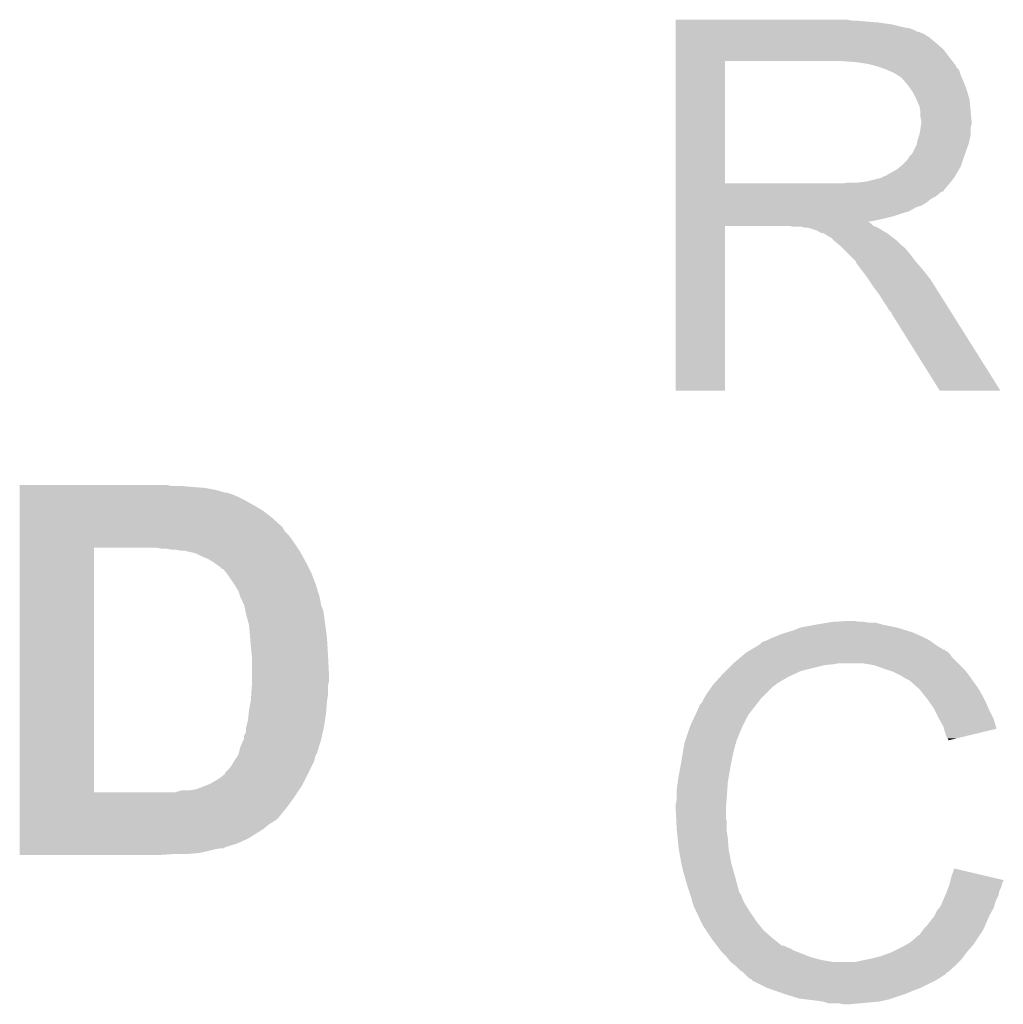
# Model space of a CAD drawing. Extents: x -1.3 to 24.2, y -3.9 to 39.2.
# Tile 29 of 37: x 3.5 to 6.1, y 33.3 to 35.9. Entities that reach past the tile are written whole.
import ezdxf

# ---------------------------------------------------------------- set-up
doc = ezdxf.new("R2010")
doc.units = 0
doc.layers.add('RTC_25_CLICK_V101_GTO', color=9, linetype='CONTINUOUS')

msp = doc.modelspace()

# ---------------------------------------------------------------- linework, layer by layer
at = {"layer": 'RTC_25_CLICK_V101_GTO'}
for points in [[(5.23242, 35.87496), (5.232422, 35.8775), (5.697222, 35.87496), (5.684522, 35.8775)], [(5.23242, 35.87242), (5.23242, 35.87496), (5.73786, 35.87242), (5.70992, 35.87496)], [(5.23242, 35.86988), (5.23242, 35.87242), (5.76834, 35.86988), (5.73786, 35.87242)], [(5.23242, 35.8648), (5.23242, 35.86988), (5.8039, 35.8648), (5.76834, 35.86988)], [(5.23242, 35.85718), (5.23242, 35.8648), (5.83438, 35.85718), (5.8039, 35.8648)], [(5.23242, 35.854638), (5.23242, 35.85718), (5.849622, 35.854638), (5.83438, 35.85718)], [(5.23242, 35.84956), (5.23242, 35.854638), (5.862324, 35.84956), (5.849622, 35.854638)], [(5.23242, 35.849538), (5.23242, 35.84956), (5.86486, 35.849538), (5.862324, 35.84956)], [(5.23242, 35.847016), (5.23242, 35.849538), (5.864878, 35.847016), (5.86486, 35.849538)], [(5.23242, 35.844478), (5.23242, 35.847016), (5.875022, 35.844478), (5.864878, 35.847016)], [(5.23242, 35.839398), (5.23242, 35.844478), (5.887722, 35.839398), (5.875022, 35.844478)], [(5.23242, 35.82924), (5.23242, 35.839398), (5.90296, 35.82924), (5.887722, 35.839398)], [(5.23242, 35.81654), (5.23242, 35.82924), (5.9182, 35.81654), (5.90296, 35.82924)], [(5.232418, 35.77844), (5.23242, 35.798758), (5.95376, 35.77844), (5.938522, 35.798758)], [(5.23242, 35.798758), (5.23242, 35.81654), (5.938522, 35.798758), (5.9182, 35.81654)], [(5.232418, 35.76828), (5.232418, 35.77844), (5.961662, 35.76828), (5.95376, 35.77844)], [(5.232412, 35.445722), (5.232418, 35.76828), (5.36194, 35.445722), (5.361962, 35.76828)], [(5.70738, 35.76574), (5.66928, 35.76828), (5.963638, 35.76574), (5.961662, 35.76828)], [(5.740402, 35.76066), (5.70738, 35.76574), (5.967588, 35.76066), (5.963638, 35.76574)], [(5.759042, 35.755576), (5.740402, 35.76066), (5.97154, 35.755576), (5.967588, 35.76066)], [(5.76834, 35.75304), (5.759042, 35.755576), (5.971546, 35.75304), (5.97154, 35.755576)], [(5.768356, 35.753034), (5.76834, 35.75304), (5.971546, 35.753034), (5.971546, 35.75304)], [(5.78866, 35.74542), (5.768356, 35.753034), (5.979158, 35.74542), (5.971546, 35.753034)], [(5.78867, 35.745416), (5.78866, 35.74542), (5.97916, 35.745416), (5.979158, 35.74542)], [(5.80644, 35.7378), (5.78867, 35.745416), (5.9817, 35.7378), (5.97916, 35.745416)], [(5.81914, 35.730182), (5.80644, 35.7378), (5.98424, 35.730182), (5.9817, 35.7378)], [(5.826762, 35.725098), (5.81914, 35.730182), (5.98642, 35.725098), (5.98424, 35.730182)], [(5.8293, 35.72256), (5.826762, 35.725098), (5.987508, 35.72256), (5.98642, 35.725098)], [(5.83801, 35.7124), (5.8293, 35.72256), (5.99186, 35.7124), (5.987508, 35.72256)], [(5.84454, 35.704782), (5.83801, 35.7124), (5.994718, 35.704782), (5.99186, 35.7124)], [(5.85361, 35.692082), (5.84454, 35.704782), (5.99948, 35.692082), (5.994718, 35.704782)], [(5.85724, 35.686998), (5.85361, 35.692082), (6.001006, 35.686998), (5.99948, 35.692082)], [(5.8674, 35.66668), (5.85724, 35.686998), (6.0071, 35.66668), (6.001006, 35.686998)], [(5.867402, 35.666678), (5.8674, 35.66668), (6.0071, 35.666678), (6.0071, 35.66668)], [(5.87502, 35.648898), (5.867402, 35.666678), (6.008718, 35.648898), (6.0071, 35.666678)], [(5.87756, 35.633658), (5.87502, 35.648898), (6.010104, 35.633658), (6.008718, 35.648898)], [(5.87756, 35.620958), (5.87756, 35.633658), (6.011258, 35.620958), (6.010104, 35.633658)], [(5.8801, 35.610802), (5.87756, 35.620958), (6.01218, 35.610802), (6.011258, 35.620958)], [(5.875018, 35.575238), (5.87756, 35.59048), (6.00964, 35.575238), (6.00964, 35.59048)], [(5.87756, 35.59048), (5.877922, 35.593016), (6.00964, 35.59048), (6.00964, 35.593016)], [(5.877922, 35.593016), (5.87901, 35.600638), (6.00964, 35.593016), (6.012178, 35.600638)], [(5.87901, 35.600638), (5.8801, 35.60826), (6.012178, 35.600638), (6.012178, 35.60826)], [(5.8801, 35.610798), (5.8801, 35.610802), (6.012178, 35.610798), (6.01218, 35.610802)], [(5.8801, 35.60826), (5.8801, 35.610798), (6.012178, 35.60826), (6.012178, 35.610798)], [(5.86994, 35.559998), (5.87417, 35.572698), (6.006816, 35.559998), (6.00964, 35.572698)], [(5.87417, 35.572698), (5.875018, 35.575238), (6.00964, 35.572698), (6.00964, 35.575238)], [(5.854686, 35.5219), (5.867398, 35.547298), (5.9944, 35.5219), (6.003632, 35.547298)], [(5.867398, 35.547298), (5.867906, 35.54984), (6.003632, 35.547298), (6.004558, 35.54984)], [(5.867906, 35.54984), (5.86994, 35.559998), (6.004558, 35.54984), (6.006816, 35.559998)], [(5.841998, 35.506658), (5.852156, 35.521892), (5.989318, 35.506658), (5.994396, 35.521892)], [(5.852156, 35.521892), (5.854686, 35.5219), (5.994396, 35.521892), (5.9944, 35.5219)], [(5.816598, 35.483798), (5.826122, 35.491418), (5.979794, 35.483798), (5.98424, 35.491418)], [(5.826122, 35.491418), (5.829298, 35.493958), (5.98424, 35.491418), (5.985086, 35.493958)], [(5.829298, 35.493958), (5.841998, 35.506658), (5.985086, 35.493958), (5.989318, 35.506658)], [(5.735318, 35.45078), (5.775954, 35.460938), (5.958332, 35.45078), (5.966458, 35.460938)], [(5.775954, 35.460938), (5.775956, 35.46094), (5.966458, 35.460938), (5.96646, 35.46094)], [(5.775956, 35.46094), (5.778498, 35.463476), (5.96646, 35.46094), (5.967938, 35.463476)], [(5.778498, 35.463476), (5.78612, 35.46602), (5.967938, 35.463476), (5.969422, 35.46602)], [(5.78612, 35.46602), (5.793738, 35.471098), (5.969422, 35.46602), (5.972384, 35.471098)], [(5.793738, 35.471098), (5.8039, 35.47618), (5.972384, 35.471098), (5.97535, 35.47618)], [(5.8039, 35.47618), (5.816598, 35.483798), (5.97535, 35.47618), (5.979794, 35.483798)], [(5.23241, 35.433002), (5.232412, 35.4457), (5.943602, 35.433002), (5.954182, 35.4457)], [(5.232412, 35.4457), (5.232412, 35.445722), (5.669278, 35.4457), (5.36194, 35.445722)], [(5.669278, 35.4457), (5.6896, 35.44824), (5.954182, 35.4457), (5.9563, 35.44824)], [(5.712458, 35.44824), (5.735318, 35.45078), (5.9563, 35.44824), (5.958332, 35.45078)], [(5.23241, 35.430456), (5.23241, 35.433002), (5.941058, 35.430456), (5.943602, 35.433002)], [(5.23241, 35.42538), (5.23241, 35.430456), (5.938512, 35.42538), (5.941058, 35.430456)], [(5.23241, 35.422836), (5.23241, 35.42538), (5.930898, 35.422836), (5.938512, 35.42538)], [(5.23241, 35.41776), (5.23241, 35.422836), (5.925818, 35.41776), (5.930898, 35.422836)], [(5.23241, 35.41014), (5.23241, 35.41776), (5.915658, 35.41014), (5.925818, 35.41776)], [(5.23241, 35.40506), (5.23241, 35.41014), (5.9055, 35.40506), (5.915658, 35.41014)], [(5.23241, 35.394898), (5.23241, 35.40506), (5.892798, 35.394898), (5.9055, 35.40506)], [(5.23241, 35.38728), (5.23241, 35.394898), (5.8801, 35.38728), (5.892798, 35.394898)], [(5.23241, 35.3822), (5.23241, 35.38728), (5.864858, 35.3822), (5.8801, 35.38728)], [(5.23241, 35.372038), (5.23241, 35.3822), (5.847078, 35.372038), (5.864858, 35.3822)], [(5.23241, 35.36696), (5.23241, 35.372038), (5.8293, 35.36696), (5.847078, 35.372038)], [(5.23241, 35.359342), (5.23241, 35.36696), (5.80644, 35.359342), (5.8293, 35.36696)], [(5.23241, 35.35426), (5.23241, 35.359342), (5.78612, 35.35426), (5.80644, 35.359342)], [(5.2324, 34.899622), (5.232408, 35.333918), (5.361918, 34.899622), (5.36194, 35.333918)], [(5.232408, 35.3441), (5.23241, 35.34918), (5.738082, 35.3441), (5.76326, 35.34918)], [(5.232408, 35.344098), (5.232408, 35.3441), (5.740404, 35.344098), (5.738082, 35.3441)], [(5.232408, 35.341558), (5.232408, 35.344098), (5.74548, 35.341558), (5.740404, 35.344098)], [(5.232408, 35.33394), (5.232408, 35.341558), (5.753104, 35.33394), (5.74548, 35.341558)], [(5.232408, 35.333918), (5.232408, 35.33394), (5.36194, 35.333918), (5.529578, 35.33394)], [(5.23241, 35.34918), (5.23241, 35.35426), (5.76326, 35.34918), (5.78612, 35.35426)], [(5.544818, 35.3314), (5.529578, 35.33394), (5.759454, 35.3314), (5.753104, 35.33394)], [(5.572758, 35.328862), (5.565136, 35.3314), (5.765798, 35.328862), (5.759454, 35.3314)], [(5.582916, 35.32886), (5.572758, 35.328862), (5.765802, 35.32886), (5.765798, 35.328862)], [(5.60578, 35.32124), (5.582916, 35.32886), (5.778502, 35.32124), (5.765802, 35.32886)], [(5.613396, 35.316162), (5.60578, 35.32124), (5.786964, 35.316162), (5.778502, 35.32124)], [(5.623558, 35.313622), (5.613396, 35.316162), (5.791198, 35.313622), (5.786964, 35.316162)], [(5.623562, 35.31362), (5.623558, 35.313622), (5.7912, 35.31362), (5.791198, 35.313622)], [(5.631178, 35.308542), (5.623562, 35.31362), (5.797548, 35.308542), (5.7912, 35.31362)], [(5.636256, 35.306002), (5.631178, 35.308542), (5.800724, 35.306002), (5.797548, 35.308542)], [(5.638794, 35.303466), (5.636256, 35.306002), (5.803894, 35.303466), (5.800724, 35.306002)], [(5.641334, 35.30346), (5.638794, 35.303466), (5.8039, 35.30346), (5.803894, 35.303466)], [(5.648962, 35.295838), (5.641334, 35.30346), (5.81406, 35.295838), (5.8039, 35.30346)], [(5.6515, 35.2933), (5.648962, 35.295838), (5.8166, 35.2933), (5.81406, 35.295838)], [(5.661028, 35.285678), (5.6515, 35.2933), (5.824222, 35.285678), (5.8166, 35.2933)], [(5.664198, 35.283142), (5.661028, 35.285678), (5.827392, 35.283142), (5.824222, 35.285678)], [(5.671822, 35.275518), (5.664198, 35.283142), (5.836922, 35.275518), (5.827392, 35.283142)], [(5.68706, 35.26028), (5.671822, 35.275518), (5.84962, 35.26028), (5.836922, 35.275518)], [(5.707374, 35.239966), (5.68706, 35.26028), (5.864856, 35.239966), (5.84962, 35.26028)], [(5.707376, 35.23996), (5.707374, 35.239966), (5.86486, 35.23996), (5.864856, 35.239966)], [(5.70738, 35.237424), (5.707376, 35.23996), (5.86708, 35.237424), (5.86486, 35.23996)], [(5.720718, 35.21964), (5.70738, 35.237424), (5.88264, 35.21964), (5.86708, 35.237424)], [(5.73786, 35.19678), (5.720718, 35.21964), (5.900928, 35.19678), (5.88264, 35.21964)], [(5.739556, 35.194238), (5.73786, 35.19678), (5.90296, 35.194238), (5.900928, 35.19678)], [(5.7531, 35.17392), (5.739556, 35.194238), (5.915892, 35.17392), (5.90296, 35.194238)], [(5.758816, 35.1663), (5.7531, 35.17392), (5.92074, 35.1663), (5.915892, 35.17392)], [(5.76834, 35.153598), (5.758816, 35.1663), (5.928724, 35.153598), (5.92074, 35.1663)], [(5.78104, 35.13328), (5.76834, 35.153598), (5.941492, 35.13328), (5.928724, 35.153598)], [(5.791198, 35.118042), (5.78104, 35.13328), (5.951068, 35.118042), (5.941492, 35.13328)], [(5.793738, 35.112964), (5.791198, 35.118042), (5.954258, 35.112964), (5.951068, 35.118042)], [(5.801354, 35.105346), (5.793738, 35.112964), (5.959046, 35.105346), (5.954258, 35.112964)], [(5.80136, 35.102804), (5.801354, 35.105346), (5.960644, 35.102804), (5.959046, 35.105346)], [(5.928358, 34.89961), (5.80136, 35.102804), (6.088334, 34.89961), (5.960644, 35.102804)], [(5.361918, 34.8996), (5.2324, 34.899622), (5.361918, 34.8996), (5.361918, 34.899622)], [(6.08834, 34.8996), (6.088334, 34.89961), (6.08834, 34.8996), (5.928358, 34.89961)], [(3.50268, 34.64814), (3.502682, 34.65068), (3.901442, 34.64814), (3.891282, 34.65068)], [(3.50268, 34.6456), (3.50268, 34.64814), (3.95732, 34.6456), (3.92938, 34.64814)], [(3.50268, 34.64306), (3.50268, 34.6456), (3.990342, 34.64306), (3.95732, 34.6456)], [(3.50268, 34.63798), (3.50268, 34.64306), (4.01828, 34.63798), (3.990342, 34.64306)], [(3.50268, 34.63036), (3.50268, 34.63798), (4.046222, 34.63036), (4.01828, 34.63798)], [(3.50268, 34.630354), (3.50268, 34.63036), (4.051306, 34.630354), (4.046222, 34.63036)], [(3.50268, 34.62782), (3.50268, 34.630354), (4.053846, 34.62782), (4.051306, 34.630354)], [(3.50268, 34.627818), (3.50268, 34.62782), (4.058924, 34.627818), (4.053846, 34.62782)], [(3.50268, 34.6202), (3.50268, 34.627818), (4.0767, 34.6202), (4.058924, 34.627818)], [(3.50268, 34.61004), (3.50268, 34.6202), (4.09702, 34.61004), (4.0767, 34.6202)], [(3.50268, 34.59734), (3.50268, 34.61004), (4.11988, 34.59734), (4.09702, 34.61004)], [(3.50268, 34.5821), (3.50268, 34.59734), (4.14528, 34.5821), (4.11988, 34.59734)], [(3.50268, 34.56432), (3.50268, 34.5821), (4.16814, 34.56432), (4.14528, 34.5821)], [(3.502678, 34.54146), (3.50268, 34.56432), (4.19354, 34.54146), (4.16814, 34.56432)], [(3.502678, 34.538916), (3.502678, 34.54146), (4.196082, 34.538916), (4.19354, 34.54146)], [(3.502678, 34.52876), (3.502678, 34.538916), (4.201162, 34.52876), (4.196082, 34.538916)], [(3.502678, 34.51606), (3.502678, 34.52876), (4.21386, 34.51606), (4.201162, 34.52876)], [(3.502678, 34.49828), (3.502678, 34.51606), (4.22656, 34.49828), (4.21386, 34.51606)], [(3.502662, 33.840442), (3.502678, 34.48556), (3.69824, 33.840442), (3.698242, 34.48556)], [(3.502678, 34.48558), (3.502678, 34.49828), (4.235028, 34.48558), (4.22656, 34.49828)], [(3.502678, 34.48556), (3.502678, 34.48558), (3.698242, 34.48556), (3.82778, 34.48558)], [(3.876042, 34.48304), (3.863342, 34.48558), (4.23672, 34.48304), (4.235028, 34.48558)], [(3.901442, 34.4805), (3.888742, 34.48304), (4.238414, 34.4805), (4.23672, 34.48304)], [(3.926842, 34.47796), (3.911602, 34.4805), (4.240108, 34.47796), (4.238414, 34.4805)], [(3.939544, 34.477958), (3.926842, 34.47796), (4.240108, 34.477958), (4.240108, 34.47796)], [(3.94462, 34.475422), (3.939544, 34.477958), (4.241798, 34.475422), (4.240108, 34.477958)], [(3.944624, 34.47542), (3.94462, 34.475422), (4.2418, 34.47542), (4.241798, 34.475422)], [(3.967482, 34.47034), (3.947162, 34.47542), (4.244572, 34.47034), (4.2418, 34.47542)], [(3.98272, 34.46272), (3.967482, 34.47034), (4.248728, 34.46272), (4.244572, 34.47034)], [(4.0005, 34.4551), (3.98272, 34.46272), (4.252884, 34.4551), (4.248728, 34.46272)], [(4.0132, 34.44748), (4.0005, 34.4551), (4.25704, 34.44748), (4.252884, 34.4551)], [(4.02336, 34.43986), (4.0132, 34.44748), (4.26085, 34.43986), (4.25704, 34.44748)], [(4.030982, 34.434778), (4.02336, 34.43986), (4.263392, 34.434778), (4.26085, 34.43986)], [(4.036066, 34.4297), (4.030982, 34.434778), (4.26593, 34.4297), (4.263392, 34.434778)], [(4.038606, 34.429692), (4.036066, 34.4297), (4.265934, 34.429692), (4.26593, 34.4297)], [(4.049184, 34.417), (4.038606, 34.429692), (4.27228, 34.417), (4.265934, 34.429692)], [(4.0513, 34.41446), (4.049184, 34.417), (4.273258, 34.41446), (4.27228, 34.417)], [(4.07162, 34.383982), (4.0513, 34.41446), (4.284978, 34.383982), (4.273258, 34.41446)], [(4.071624, 34.383976), (4.07162, 34.383982), (4.28498, 34.383976), (4.284978, 34.383982)], [(4.07315, 34.381434), (4.071624, 34.383976), (4.284986, 34.381434), (4.28498, 34.383976)], [(4.074674, 34.378894), (4.07315, 34.381434), (4.28752, 34.378894), (4.284986, 34.381434)], [(4.077718, 34.373818), (4.074674, 34.378894), (4.287522, 34.373818), (4.28752, 34.378894)], [(4.07924, 34.37128), (4.077718, 34.373818), (4.288368, 34.37128), (4.287522, 34.373818)], [(4.083474, 34.358578), (4.07924, 34.37128), (4.2926, 34.358578), (4.288368, 34.37128)], [(4.08432, 34.35604), (4.083474, 34.358578), (4.293108, 34.35604), (4.2926, 34.358578)], [(4.0894, 34.345878), (4.08432, 34.35604), (4.295142, 34.345878), (4.293108, 34.35604)], [(4.091944, 34.338258), (4.0894, 34.345878), (4.296666, 34.338258), (4.295142, 34.345878)], [(4.094482, 34.335716), (4.091944, 34.338258), (4.297176, 34.335716), (4.296666, 34.338258)], [(4.09499, 34.333178), (4.094482, 34.335716), (4.297682, 34.333178), (4.297176, 34.335716)], [(4.09753, 34.320478), (4.09499, 34.333178), (4.30276, 34.320478), (4.297682, 34.333178)], [(4.09956, 34.31032), (4.09753, 34.320478), (4.304454, 34.31032), (4.30276, 34.320478)], [(4.100946, 34.30524), (4.09956, 34.31032), (4.3053, 34.30524), (4.304454, 34.31032)], [(4.106488, 34.28492), (4.100946, 34.30524), (4.30784, 34.28492), (4.3053, 34.30524)], [(5.64642, 34.29), (5.692138, 34.29254), (5.715002, 34.29), (5.704842, 34.29254)], [(4.10718, 34.282378), (4.106488, 34.28492), (4.308204, 34.282378), (4.30784, 34.28492)], [(4.108566, 34.26714), (4.10718, 34.282378), (4.31038, 34.26714), (4.308204, 34.282378)], [(4.10972, 34.25444), (4.108566, 34.26714), (4.311968, 34.25444), (4.31038, 34.26714)], [(5.5245, 34.26206), (5.542282, 34.26714), (5.85724, 34.26206), (5.840986, 34.26714)], [(5.542282, 34.26714), (5.560062, 34.27476), (5.840986, 34.26714), (5.816602, 34.27476)], [(5.560062, 34.27476), (5.6007, 34.28238), (5.816602, 34.27476), (5.778498, 34.28238)], [(5.6007, 34.28238), (5.63118, 34.28746), (5.778498, 34.28238), (5.760724, 34.28746)], [(5.63118, 34.28746), (5.64642, 34.29), (5.742942, 34.28746), (5.727702, 34.29)], [(4.110356, 34.24682), (4.10972, 34.25444), (4.31292, 34.24682), (4.311968, 34.25444)], [(4.11226, 34.22396), (4.110356, 34.24682), (4.314266, 34.22396), (4.31292, 34.24682)], [(5.466082, 34.2392), (5.473694, 34.241738), (5.903974, 34.2392), (5.90042, 34.241738)], [(5.473694, 34.241738), (5.4737, 34.24174), (5.90042, 34.241738), (5.900418, 34.24174)], [(5.4737, 34.24174), (5.48386, 34.24682), (5.900418, 34.24174), (5.89026, 34.24682)], [(5.48386, 34.24682), (5.496558, 34.2519), (5.89026, 34.24682), (5.8801, 34.2519)], [(5.496558, 34.2519), (5.509258, 34.25698), (5.8801, 34.2519), (5.86867, 34.25698)], [(5.509258, 34.25698), (5.5245, 34.26206), (5.86867, 34.25698), (5.85724, 34.26206)], [(4.114518, 34.20364), (4.11226, 34.22396), (4.31546, 34.20364), (4.314266, 34.22396)], [(5.422046, 34.211258), (5.426276, 34.213798), (5.94868, 34.211258), (5.943604, 34.213798)], [(5.426276, 34.213798), (5.430502, 34.216334), (5.943604, 34.213798), (5.941066, 34.216334)], [(5.430502, 34.216334), (5.430512, 34.21634), (5.941066, 34.216334), (5.938524, 34.21634)], [(5.430512, 34.21634), (5.451668, 34.22904), (5.938524, 34.21634), (5.9182, 34.22904)], [(5.451668, 34.22904), (5.45592, 34.231592), (5.9182, 34.22904), (5.914628, 34.231592)], [(5.45592, 34.231592), (5.455934, 34.234126), (5.914628, 34.231592), (5.91108, 34.234126)], [(5.455934, 34.234126), (5.466082, 34.2392), (5.91108, 34.234126), (5.903974, 34.2392)], [(4.1148, 34.201098), (4.114518, 34.20364), (4.315588, 34.201098), (4.31546, 34.20364)], [(4.1148, 34.15284), (4.1148, 34.201098), (4.318, 34.15284), (4.315588, 34.201098)], [(5.3848, 34.18078), (5.402808, 34.196018), (5.97662, 34.18078), (5.961382, 34.196018)], [(5.402808, 34.196018), (5.411816, 34.20364), (5.961382, 34.196018), (5.9563, 34.20364)], [(5.411816, 34.20364), (5.417822, 34.208722), (5.9563, 34.20364), (5.951218, 34.208722)], [(5.417822, 34.208722), (5.422046, 34.211258), (5.951218, 34.208722), (5.94868, 34.211258)], [(5.36448, 34.16046), (5.37972, 34.1757), (5.562598, 34.16046), (5.62356, 34.1757)], [(5.37972, 34.1757), (5.38226, 34.17824), (5.62356, 34.1757), (5.648962, 34.17824)], [(5.38226, 34.17824), (5.3848, 34.18078), (5.648962, 34.17824), (5.661658, 34.18078)], [(5.755638, 34.1757), (5.725158, 34.18078), (5.9817, 34.1757), (5.97662, 34.18078)], [(5.78358, 34.16554), (5.755638, 34.1757), (5.99186, 34.16554), (5.9817, 34.1757)], [(5.791206, 34.162998), (5.78358, 34.16554), (5.994402, 34.162998), (5.99186, 34.16554)], [(5.806438, 34.15792), (5.791206, 34.162998), (5.998466, 34.15792), (5.994402, 34.162998)], [(4.1148, 34.132518), (4.1148, 34.15284), (4.318, 34.132518), (4.318, 34.15284)], [(5.333766, 34.127438), (5.349932, 34.14522), (5.499098, 34.127438), (5.529582, 34.14522)], [(5.349932, 34.14522), (5.35686, 34.15284), (5.529582, 34.14522), (5.54609, 34.15284)], [(5.35686, 34.15284), (5.36448, 34.16046), (5.54609, 34.15284), (5.562598, 34.16046)], [(5.82168, 34.1503), (5.806438, 34.15792), (6.00456, 34.1503), (5.998466, 34.15792)], [(5.82676, 34.14776), (5.82168, 34.1503), (6.006376, 34.14776), (6.00456, 34.1503)], [(5.839462, 34.14014), (5.82676, 34.14776), (6.011818, 34.14014), (6.006376, 34.14776)], [(5.849616, 34.135062), (5.839462, 34.14014), (6.015446, 34.135062), (6.011818, 34.14014)], [(4.113106, 34.096958), (4.114798, 34.122358), (4.31546, 34.096958), (4.31546, 34.122358)], [(4.114798, 34.122358), (4.1148, 34.12236), (4.31546, 34.122358), (4.31546, 34.12236)], [(4.1148, 34.12236), (4.1148, 34.132518), (4.31546, 34.12236), (4.318, 34.132518)], [(5.313678, 34.0995), (5.326124, 34.117278), (5.468622, 34.0995), (5.4864, 34.117278)], [(5.326124, 34.117278), (5.33146, 34.1249), (5.4864, 34.117278), (5.496558, 34.1249)], [(5.33146, 34.1249), (5.331462, 34.124902), (5.496558, 34.1249), (5.49656, 34.124902)], [(5.331462, 34.124902), (5.333766, 34.127438), (5.49656, 34.124902), (5.499098, 34.127438)], [(5.85216, 34.13252), (5.849616, 34.135062), (6.017262, 34.13252), (6.015446, 34.135062)], [(5.872164, 34.11474), (5.85216, 34.13252), (6.029962, 34.11474), (6.017262, 34.13252)], [(5.87502, 34.1122), (5.872164, 34.11474), (6.031414, 34.1122), (6.029962, 34.11474)], [(5.887212, 34.09696), (5.87502, 34.1122), (6.04012, 34.09696), (6.031414, 34.1122)], [(4.111798, 34.081722), (4.11226, 34.084258), (4.31292, 34.081722), (4.313342, 34.084258)], [(4.11226, 34.084258), (4.113106, 34.096958), (4.313342, 34.084258), (4.31546, 34.096958)], [(5.300982, 34.076644), (5.30606, 34.086798), (5.448586, 34.076644), (5.456484, 34.086798)], [(5.30606, 34.086798), (5.307582, 34.089338), (5.456484, 34.086798), (5.45846, 34.089338)], [(5.307582, 34.089338), (5.313678, 34.0995), (5.45846, 34.089338), (5.468622, 34.0995)], [(5.89534, 34.0868), (5.887212, 34.09696), (6.0452, 34.0868), (6.04012, 34.09696)], [(5.902452, 34.07664), (5.89534, 34.0868), (6.05028, 34.07664), (6.0452, 34.0868)], [(4.10718, 34.056322), (4.111798, 34.081722), (4.310966, 34.056322), (4.31292, 34.081722)], [(5.283646, 34.043618), (5.29082, 34.058864), (5.4229, 34.043618), (5.434758, 34.058864)], [(5.29082, 34.058864), (5.290826, 34.061406), (5.434758, 34.058864), (5.436734, 34.061406)], [(5.290826, 34.061406), (5.29336, 34.063944), (5.436734, 34.061406), (5.438708, 34.063944)], [(5.29336, 34.063944), (5.295904, 34.071562), (5.438708, 34.063944), (5.444634, 34.071562)], [(5.295904, 34.071562), (5.300982, 34.076644), (5.444634, 34.071562), (5.448586, 34.076644)], [(5.913118, 34.0614), (5.902452, 34.07664), (6.057054, 34.0614), (6.05028, 34.07664)], [(5.91693, 34.05378), (5.913118, 34.0614), (6.06044, 34.05378), (6.057054, 34.0614)], [(4.10464, 34.03092), (4.106416, 34.0487), (4.307644, 34.03092), (4.31038, 34.0487)], [(4.106416, 34.0487), (4.10718, 34.056322), (4.31038, 34.0487), (4.310966, 34.056322)], [(5.2705, 34.01568), (5.283646, 34.043618), (5.40893, 34.01568), (5.4229, 34.043618)], [(5.92582, 34.036), (5.91693, 34.05378), (6.069332, 34.036), (6.06044, 34.05378)], [(5.927234, 34.033458), (5.92582, 34.036), (6.070602, 34.033458), (6.069332, 34.036)], [(5.93852, 34.013142), (5.927234, 34.033458), (6.076676, 34.013142), (6.070602, 34.033458)], [(4.099558, 34.000436), (4.09956, 34.010598), (4.302032, 34.000436), (4.30421, 34.010598)], [(4.09956, 34.010598), (4.10083, 34.01568), (4.30421, 34.010598), (4.3053, 34.01568)], [(4.10083, 34.01568), (4.10464, 34.03092), (4.3053, 34.01568), (4.307644, 34.03092)], [(5.259492, 33.982656), (5.269652, 34.01314), (5.39496, 33.982656), (5.40766, 34.01314)], [(5.269652, 34.01314), (5.2705, 34.01568), (5.40766, 34.01314), (5.40893, 34.01568)], [(5.939794, 34.008054), (5.93852, 34.013142), (6.078196, 34.008054), (6.076676, 34.013142)], [(5.941062, 34.00298), (5.939794, 34.008054), (6.057034, 34.00298), (6.078196, 34.008054)], [(4.084318, 33.959798), (4.09335, 33.980122), (4.291426, 33.959798), (4.29768, 33.980122)], [(4.09335, 33.980122), (4.094478, 33.982656), (4.29768, 33.980122), (4.298222, 33.982656)], [(4.094478, 33.982656), (4.09448, 33.990276), (4.298222, 33.982656), (4.299854, 33.990276)], [(4.09448, 33.990276), (4.099558, 34.000436), (4.299854, 33.990276), (4.302032, 34.000436)], [(5.257798, 33.977574), (5.258644, 33.980114), (5.39242, 33.977574), (5.394954, 33.980114)], [(5.258644, 33.980114), (5.259492, 33.982656), (5.394954, 33.980114), (5.39496, 33.982656)], [(5.94614, 33.987742), (5.941062, 34.00298), (5.993484, 33.987742), (6.057034, 34.00298)], [(5.948678, 33.982664), (5.94614, 33.987742), (5.972306, 33.982664), (5.993484, 33.987742)], [(5.951214, 33.980126), (5.948678, 33.982664), (5.96172, 33.980126), (5.972306, 33.982664)], [(5.95122, 33.977608), (5.951214, 33.980126), (5.95122, 33.977608), (5.96172, 33.980126)], [(4.081142, 33.947096), (4.084318, 33.959798), (4.28752, 33.947096), (4.291426, 33.959798)], [(5.25145, 33.9471), (5.254836, 33.967418), (5.3848, 33.9471), (5.389878, 33.967418)], [(5.254836, 33.967418), (5.255262, 33.969962), (5.389878, 33.967418), (5.39115, 33.969962)], [(5.255262, 33.969962), (5.256106, 33.972496), (5.39115, 33.969962), (5.392418, 33.972496)], [(5.256106, 33.972496), (5.257798, 33.977574), (5.392418, 33.972496), (5.39242, 33.977574)], [(4.070772, 33.926782), (4.077544, 33.936938), (4.2799, 33.926782), (4.282438, 33.936938)], [(4.077544, 33.936938), (4.079238, 33.939476), (4.282438, 33.936938), (4.283706, 33.939476)], [(4.079238, 33.939476), (4.079872, 33.942016), (4.283706, 33.939476), (4.284978, 33.942016)], [(4.079872, 33.942016), (4.080506, 33.944554), (4.284978, 33.942016), (4.287514, 33.944554)], [(4.080506, 33.944554), (4.081142, 33.947096), (4.287514, 33.944554), (4.28752, 33.947096)], [(5.24764, 33.92424), (5.25145, 33.9471), (5.37972, 33.92424), (5.3848, 33.9471)], [(4.053838, 33.90138), (4.06146, 33.91154), (4.268468, 33.90138), (4.273548, 33.91154)], [(4.06146, 33.91154), (4.06603, 33.91916), (4.273548, 33.91154), (4.27736, 33.91916)], [(4.06603, 33.91916), (4.06908, 33.924242), (4.27736, 33.91916), (4.279052, 33.924242)], [(4.06908, 33.924242), (4.070772, 33.926782), (4.279052, 33.924242), (4.2799, 33.926782)], [(5.2424, 33.8963), (5.24764, 33.92424), (5.37464, 33.8963), (5.37972, 33.92424)], [(4.005582, 33.86328), (4.030978, 33.878518), (4.249418, 33.86328), (4.257038, 33.878518)], [(4.030978, 33.878518), (4.043672, 33.888674), (4.257038, 33.878518), (4.262116, 33.888674)], [(4.043672, 33.888674), (4.04368, 33.891214), (4.262116, 33.888674), (4.263386, 33.891214)], [(4.04368, 33.891214), (4.053838, 33.90138), (4.263386, 33.891214), (4.268468, 33.90138)], [(5.23748, 33.865822), (5.24002, 33.8836), (5.36956, 33.865822), (5.372522, 33.8836)], [(5.24002, 33.8836), (5.2424, 33.8963), (5.372522, 33.8836), (5.37464, 33.8963)], [(3.967476, 33.84804), (3.97256, 33.85058), (4.240106, 33.84804), (4.241798, 33.85058)], [(3.97256, 33.85058), (3.980182, 33.85312), (4.241798, 33.85058), (4.243492, 33.85312)], [(3.980182, 33.85312), (3.992876, 33.858198), (4.243492, 33.85312), (4.246878, 33.858198)], [(3.992876, 33.858198), (4.005582, 33.86328), (4.246878, 33.858198), (4.249418, 33.86328)], [(5.23494, 33.84804), (5.23748, 33.865822), (5.368288, 33.84804), (5.36956, 33.865822)], [(3.502662, 33.84042), (3.502662, 33.840442), (3.911598, 33.84042), (3.69824, 33.840442)], [(3.502662, 33.82772), (3.502662, 33.84042), (4.22656, 33.82772), (4.235026, 33.84042)], [(3.502662, 33.79978), (3.502662, 33.82772), (4.20624, 33.79978), (4.22656, 33.82772)], [(3.911598, 33.84042), (3.929376, 33.8455), (4.235026, 33.84042), (4.238412, 33.8455)], [(3.949698, 33.8455), (3.964938, 33.84804), (4.238412, 33.8455), (4.240106, 33.84804)], [(5.23494, 33.820102), (5.23494, 33.84804), (5.366294, 33.820102), (5.368288, 33.84804)], [(3.502662, 33.771842), (3.502662, 33.79978), (4.183382, 33.771842), (4.20624, 33.79978)], [(5.2324, 33.809942), (5.23494, 33.820102), (5.365568, 33.809942), (5.366294, 33.820102)], [(5.2324, 33.794702), (5.2324, 33.809942), (5.36448, 33.794702), (5.365568, 33.809942)], [(5.2324, 33.7947), (5.2324, 33.794702), (5.364482, 33.7947), (5.36448, 33.794702)], [(5.233544, 33.771838), (5.2324, 33.7947), (5.364482, 33.771838), (5.364482, 33.7947)], [(3.50266, 33.7566), (3.502662, 33.76422), (4.16052, 33.7566), (4.173222, 33.76422)], [(3.50266, 33.7439), (3.50266, 33.7566), (4.145278, 33.7439), (4.16052, 33.7566)], [(3.502662, 33.7693), (3.502662, 33.771842), (4.18084, 33.7693), (4.183382, 33.771842)], [(3.502662, 33.76422), (3.502662, 33.7693), (4.173222, 33.76422), (4.18084, 33.7693)], [(5.233926, 33.764216), (5.233544, 33.771838), (5.36702, 33.764216), (5.364482, 33.771838)], [(5.23494, 33.7439), (5.233926, 33.764216), (5.36702, 33.7439), (5.36702, 33.764216)], [(3.50266, 33.7185), (3.50266, 33.7439), (4.104638, 33.7185), (4.145278, 33.7439)], [(5.235704, 33.736278), (5.23494, 33.7439), (5.36702, 33.736278), (5.36702, 33.7439)], [(5.237226, 33.721042), (5.235704, 33.736278), (5.36956, 33.721042), (5.36702, 33.736278)], [(5.24002, 33.693098), (5.237226, 33.721042), (5.37171, 33.693098), (5.36956, 33.721042)], [(3.50266, 33.705798), (3.50266, 33.7185), (4.076698, 33.705798), (4.104638, 33.7185)], [(3.50266, 33.695636), (3.50266, 33.705798), (4.043678, 33.695636), (4.076698, 33.705798)], [(3.50266, 33.6931), (3.50266, 33.695636), (4.041134, 33.6931), (4.043678, 33.695636)], [(3.50266, 33.69056), (3.50266, 33.6931), (4.01828, 33.69056), (4.033518, 33.6931)], [(3.50266, 33.68548), (3.50266, 33.69056), (3.99796, 33.68548), (4.01828, 33.69056)], [(3.50266, 33.6804), (3.50266, 33.68548), (3.975098, 33.6804), (3.99796, 33.68548)], [(3.50266, 33.67786), (3.50266, 33.6804), (3.944622, 33.67786), (3.975098, 33.6804)], [(3.50266, 33.675342), (3.50266, 33.67786), (3.87129, 33.675342), (3.90906, 33.67786)], [(3.870962, 33.67532), (3.50266, 33.675342), (3.870962, 33.67532), (3.87129, 33.675342)], [(5.240918, 33.688018), (5.24002, 33.693098), (5.3721, 33.688018), (5.37171, 33.693098)], [(5.24764, 33.64992), (5.240918, 33.688018), (5.37972, 33.64992), (5.3721, 33.688018)], [(5.25272, 33.6296), (5.24764, 33.64992), (5.385526, 33.6296), (5.37972, 33.64992)], [(5.257076, 33.61436), (5.25272, 33.6296), (5.38988, 33.61436), (5.385526, 33.6296)], [(5.95693, 33.609262), (5.95884, 33.616898), (6.096, 33.609262), (6.063568, 33.616898)], [(5.95884, 33.616898), (5.96648, 33.639756), (6.063568, 33.616898), (5.96648, 33.639756)], [(5.26288, 33.59404), (5.257076, 33.61436), (5.395302, 33.59404), (5.38988, 33.61436)], [(5.268808, 33.576258), (5.26288, 33.59404), (5.400044, 33.576258), (5.395302, 33.59404)], [(5.948044, 33.581338), (5.951852, 33.591498), (6.08584, 33.581338), (6.09092, 33.591498)], [(5.951852, 33.591498), (5.95376, 33.596582), (6.09092, 33.591498), (6.092188, 33.596582)], [(5.95376, 33.596582), (5.955028, 33.601658), (6.092188, 33.596582), (6.093458, 33.601658)], [(5.955028, 33.601658), (5.956298, 33.606736), (6.093458, 33.601658), (6.095998, 33.606736)], [(5.956298, 33.606736), (5.95693, 33.609262), (6.095998, 33.606736), (6.096, 33.609262)], [(5.269656, 33.573716), (5.268808, 33.576258), (5.402582, 33.573716), (5.400044, 33.576258)], [(5.271348, 33.568638), (5.269656, 33.573716), (5.40512, 33.568638), (5.402582, 33.573716)], [(5.27304, 33.563558), (5.271348, 33.568638), (5.406814, 33.563558), (5.40512, 33.568638)], [(5.93634, 33.553398), (5.942872, 33.568638), (6.075678, 33.553398), (6.083298, 33.568638)], [(5.942872, 33.568638), (5.94614, 33.57626), (6.083298, 33.568638), (6.084822, 33.57626)], [(5.94614, 33.57626), (5.948044, 33.581338), (6.084822, 33.57626), (6.08584, 33.581338)], [(5.273676, 33.56102), (5.27304, 33.563558), (5.40766, 33.56102), (5.406814, 33.563558)], [(5.275582, 33.5534), (5.273676, 33.56102), (5.411472, 33.5534), (5.40766, 33.56102)], [(5.278122, 33.545782), (5.275582, 33.5534), (5.41528, 33.545782), (5.411472, 33.5534)], [(5.28066, 33.538162), (5.278122, 33.545782), (5.420044, 33.538162), (5.41528, 33.545782)], [(5.926832, 33.535618), (5.9309, 33.540702), (6.0706, 33.535618), (6.07205, 33.540702)], [(5.9309, 33.540702), (5.93634, 33.553398), (6.07205, 33.540702), (6.075678, 33.553398)], [(5.2832, 33.53308), (5.28066, 33.538162), (5.423218, 33.53308), (5.420044, 33.538162)], [(5.286786, 33.52546), (5.2832, 33.53308), (5.42798, 33.52546), (5.423218, 33.53308)], [(5.297544, 33.5026), (5.286786, 33.52546), (5.44322, 33.5026), (5.42798, 33.52546)], [(5.913122, 33.512762), (5.91566, 33.51784), (6.058218, 33.512762), (6.06044, 33.51784)], [(5.91566, 33.51784), (5.92074, 33.528), (6.06044, 33.51784), (6.066246, 33.528)], [(5.92074, 33.528), (5.926832, 33.535618), (6.066246, 33.528), (6.0706, 33.535618)], [(5.30352, 33.4899), (5.297544, 33.5026), (5.45338, 33.4899), (5.44322, 33.5026)], [(5.311988, 33.4772), (5.30352, 33.4899), (5.46354, 33.4772), (5.45338, 33.4899)], [(5.887722, 33.48228), (5.89534, 33.489902), (6.04488, 33.48228), (6.048216, 33.489902)], [(5.89534, 33.489902), (5.90296, 33.50006), (6.048216, 33.489902), (6.05266, 33.50006)], [(5.90296, 33.50006), (5.913122, 33.512762), (6.05266, 33.50006), (6.058218, 33.512762)], [(5.325532, 33.456882), (5.311988, 33.4772), (5.486398, 33.456882), (5.46354, 33.4772)], [(5.86232, 33.45434), (5.869944, 33.461962), (6.02742, 33.45434), (6.0325, 33.461962)], [(5.869944, 33.461962), (5.87502, 33.464504), (6.0325, 33.461962), (6.034194, 33.464504)], [(5.87502, 33.464504), (5.8801, 33.47212), (6.034194, 33.464504), (6.039272, 33.47212)], [(5.8801, 33.47212), (5.883908, 33.477198), (6.039272, 33.47212), (6.042658, 33.477198)], [(5.883908, 33.477198), (5.887722, 33.48228), (6.042658, 33.477198), (6.04488, 33.48228)], [(5.32892, 33.4518), (5.325532, 33.456882), (5.492752, 33.4518), (5.486398, 33.456882)], [(5.340644, 33.43656), (5.32892, 33.4518), (5.511806, 33.43656), (5.492752, 33.4518)], [(5.340646, 33.436558), (5.340644, 33.43656), (5.516884, 33.436558), (5.511806, 33.43656)], [(5.344552, 33.43148), (5.340646, 33.436558), (5.527042, 33.43148), (5.516884, 33.436558)], [(5.831838, 33.43402), (5.840724, 33.439098), (6.012814, 33.43402), (6.01726, 33.439098)], [(5.840724, 33.439098), (5.849618, 33.44418), (6.01726, 33.439098), (6.020646, 33.44418)], [(5.849618, 33.44418), (5.86232, 33.45434), (6.020646, 33.44418), (6.02742, 33.45434)], [(5.346508, 33.428938), (5.344552, 33.43148), (5.534664, 33.428938), (5.527042, 33.43148)], [(5.350414, 33.42386), (5.346508, 33.428938), (5.54228, 33.42386), (5.534664, 33.428938)], [(5.35432, 33.418782), (5.350414, 33.42386), (5.555822, 33.418782), (5.54228, 33.42386)], [(5.356862, 33.41624), (5.35432, 33.418782), (5.5626, 33.41624), (5.555822, 33.418782)], [(5.36702, 33.40608), (5.356862, 33.41624), (5.587996, 33.40608), (5.5626, 33.41624)], [(5.77342, 33.408622), (5.80136, 33.41878), (5.991858, 33.408622), (5.999478, 33.41878)], [(5.80136, 33.41878), (5.801362, 33.418782), (5.999478, 33.41878), (5.99948, 33.418782)], [(5.801362, 33.418782), (5.831838, 33.43402), (5.99948, 33.418782), (6.012814, 33.43402)], [(5.367022, 33.406078), (5.36702, 33.40608), (5.588, 33.406078), (5.587996, 33.40608)], [(5.373116, 33.39846), (5.367022, 33.406078), (5.61594, 33.39846), (5.588, 33.406078)], [(5.377178, 33.393382), (5.373116, 33.39846), (5.64641, 33.393382), (5.61594, 33.39846)], [(5.377182, 33.39338), (5.377178, 33.393382), (5.646422, 33.39338), (5.64641, 33.393382)], [(5.389878, 33.383222), (5.377182, 33.39338), (5.969, 33.383222), (5.979158, 33.39338)], [(5.389882, 33.38322), (5.389878, 33.383222), (5.969, 33.38322), (5.969, 33.383222)], [(5.40004, 33.373062), (5.389882, 33.38322), (5.957386, 33.373062), (5.969, 33.38322)], [(5.707382, 33.39338), (5.71754, 33.39592), (5.979158, 33.39338), (5.981698, 33.39592)], [(5.71754, 33.39592), (5.73024, 33.39846), (5.981698, 33.39592), (5.984238, 33.39846)], [(5.73024, 33.39846), (5.74294, 33.401), (5.984238, 33.39846), (5.986142, 33.401)], [(5.74294, 33.401), (5.77342, 33.408622), (5.986142, 33.401), (5.991858, 33.408622)], [(5.410198, 33.36544), (5.40004, 33.373062), (5.948674, 33.36544), (5.957386, 33.373062)], [(5.410214, 33.365426), (5.410198, 33.36544), (5.946134, 33.365426), (5.948674, 33.36544)], [(5.415282, 33.360358), (5.410214, 33.365426), (5.943594, 33.360358), (5.946134, 33.365426)], [(5.417822, 33.357818), (5.415282, 33.360358), (5.938518, 33.357818), (5.943594, 33.360358)], [(5.422898, 33.352742), (5.417822, 33.357818), (5.930904, 33.352742), (5.938518, 33.357818)], [(5.422902, 33.35274), (5.422898, 33.352742), (5.930902, 33.35274), (5.930904, 33.352742)], [(5.430514, 33.347664), (5.422902, 33.35274), (5.92244, 33.347664), (5.930902, 33.35274)], [(5.433038, 33.34766), (5.430514, 33.347664), (5.922434, 33.34766), (5.92244, 33.347664)], [(5.43306, 33.345134), (5.433038, 33.34766), (5.918222, 33.345134), (5.922434, 33.34766)], [(5.433088, 33.34512), (5.43306, 33.345134), (5.9182, 33.34512), (5.918222, 33.345134)], [(5.4737, 33.3248), (5.433088, 33.34512), (5.87756, 33.3248), (5.9182, 33.34512)], [(5.49529, 33.31718), (5.4737, 33.3248), (5.85724, 33.31718), (5.87756, 33.3248)], [(5.51688, 33.30956), (5.49529, 33.31718), (5.83946, 33.30956), (5.85724, 33.31718)], [(5.557518, 33.29686), (5.51688, 33.30956), (5.801358, 33.29686), (5.83946, 33.30956)], [(5.577838, 33.29432), (5.557518, 33.29686), (5.793738, 33.29432), (5.801358, 33.29686)], [(5.618478, 33.28924), (5.577838, 33.29432), (5.770878, 33.28924), (5.793738, 33.29432)], [(5.627368, 33.2867), (5.618478, 33.28924), (5.74548, 33.2867), (5.770878, 33.28924)], [(5.636256, 33.28416), (5.627368, 33.2867), (5.71754, 33.28416), (5.74548, 33.2867)], [(5.674358, 33.28162), (5.664198, 33.28416), (5.689602, 33.28162), (5.71754, 33.28416)]]:
    msp.add_solid(points, dxfattribs=at)

doc.saveas('drawing.dxf')
